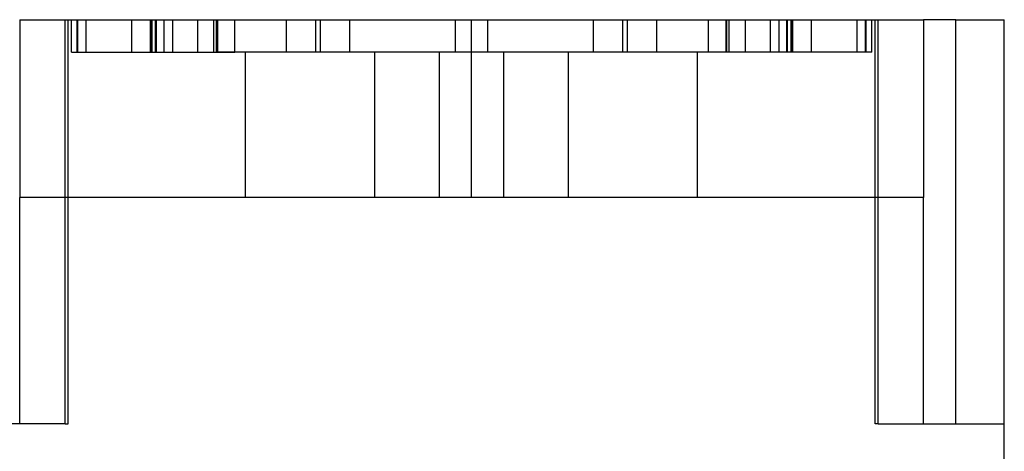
# Model space of a CAD drawing. Header units: millimetres. Extents: x 0 to 93, y -1.2 to 50.
# Tile 37 of 140: x 10.9 to 17, y 11.6 to 14.3. Entities that reach past the tile are written whole.
import ezdxf

# ---------------------------------------------------------------- set-up
doc = ezdxf.new("R2010")
doc.units = ezdxf.units.MM
doc.layers.add('MAIN-1', color=7, linetype='Continuous')
doc.layers.add('MAIN-2', color=7, linetype='Continuous')

msp = doc.modelspace()

# ---------------------------------------------------------------- linework, layer by layer
at = {"layer": 'MAIN-1'}
for p, q in [((10.9392, 14.3), (16.5392, 14.3)), ((10.9392, 14.3), (10.9392, 13.2)), ((16.7392, 14.3), (16.5392, 14.3)), ((16.5392, 14.3), (16.5392, 13.2)), ((16.7392, 14.3), (17.0392, 14.3)), ((16.7392, 11.8), (16.7392, 14.3)), ((17.0392, 11.8), (17.0392, 14.3)), ((10.9392, 11.8), (10.9392, 13.2)), ((11.2213, 13.2), (10.9392, 13.2)), ((16.2571, 13.2), (11.2213, 13.2)), ((11.2213, 11.8), (11.2213, 13.2)), ((16.2571, 11.8), (16.2571, 13.2)), ((16.5392, 13.2), (16.2571, 13.2)), ((16.5392, 11.8), (16.5392, 13.2)), ((11.2213, 11.8), (10.4392, 11.8)), ((16.2571, 11.8), (17.0392, 11.8)), ((17.0392, 9.6), (17.0392, 11.8))]:
    msp.add_line(p, q, dxfattribs=at)
at = {"layer": 'MAIN-2'}
for p, q in [((10.9392, 14.3), (10.9392, 14.3)), ((10.9392, 14.3), (10.9392, 14.3)), ((11.2213, 11.8), (11.2213, 14.3)), ((11.2392, 14.3), (11.2392, 14.3)), ((11.2392, 14.3), (11.2392, 14.3)), ((11.2392, 11.8), (11.2392, 14.3)), ((11.2598, 14.1), (11.2598, 14.3)), ((11.2946, 14.1), (11.2946, 14.3)), ((11.2985, 14.1), (11.2985, 14.3)), ((11.3503, 14.1), (11.3503, 14.3)), ((11.634, 14.1), (11.634, 14.3)), ((11.7487, 14.1), (11.7487, 14.3)), ((11.7522, 14.1), (11.7522, 14.3)), ((11.7598, 14.1), (11.7598, 14.3)), ((11.7815, 14.1), (11.7815, 14.3)), ((11.787, 14.1), (11.787, 14.3)), ((11.8333, 14.1), (11.8333, 14.3)), ((11.8884, 14.1), (11.8884, 14.3)), ((12.0436, 14.1), (12.0436, 14.3)), ((12.1429, 14.1), (12.1429, 14.3)), ((12.1583, 14.1), (12.1583, 14.3)), ((12.1642, 14.3), (12.1642, 14.1)), ((12.2714, 14.1), (12.2714, 14.3)), ((12.592, 14.1), (12.592, 14.3)), ((12.7733, 14.1), (12.7733, 14.3)), ((12.8034, 14.1), (12.8034, 14.3)), ((12.9846, 14.1), (12.9846, 14.3)), ((13.6392, 14.3), (13.6392, 14.3)), ((13.6392, 14.1), (13.6392, 14.3)), ((13.7392, 14.1), (13.7392, 14.3)), ((13.7392, 14.1), (13.7392, 14.3)), ((13.8392, 14.3), (13.8392, 14.3)), ((13.8392, 14.1), (13.8392, 14.3)), ((14.4938, 14.1), (14.4938, 14.3)), ((14.6751, 14.1), (14.6751, 14.3)), ((14.7051, 14.1), (14.7051, 14.3)), ((14.8864, 14.1), (14.8864, 14.3)), ((15.207, 14.1), (15.207, 14.3)), ((15.3142, 14.3), (15.3142, 14.1)), ((15.3202, 14.1), (15.3202, 14.3)), ((15.3356, 14.1), (15.3356, 14.3)), ((15.4349, 14.1), (15.4349, 14.3)), ((15.5901, 14.1), (15.5901, 14.3)), ((15.6452, 14.1), (15.6452, 14.3)), ((15.6915, 14.1), (15.6915, 14.3)), ((15.697, 14.1), (15.697, 14.3)), ((15.7186, 14.1), (15.7186, 14.3)), ((15.7262, 14.1), (15.7262, 14.3)), ((15.7297, 14.1), (15.7297, 14.3)), ((15.8445, 14.1), (15.8445, 14.3)), ((16.1282, 14.1), (16.1282, 14.3)), ((16.1799, 14.1), (16.1799, 14.3)), ((16.1839, 14.1), (16.1839, 14.3)), ((16.2186, 14.1), (16.2186, 14.3)), ((16.2392, 14.3), (16.2392, 14.3)), ((16.2392, 14.3), (16.2392, 14.3)), ((16.2392, 11.8), (16.2392, 14.3)), ((16.2571, 11.8), (16.2571, 14.3)), ((16.5392, 14.3), (16.5392, 14.3)), ((16.5392, 14.3), (16.5392, 14.3)), ((16.7392, 11.8), (16.7392, 14.3)), ((17.0392, 14.3), (17.0392, 14.3)), ((11.2598, 14.1), (11.2946, 14.1)), ((11.2946, 14.1), (11.634, 14.1)), ((11.634, 14.1), (11.7487, 14.1)), ((11.7487, 14.1), (12.1583, 14.1)), ((12.1583, 14.1), (12.2714, 14.1)), ((13.7392, 14.1), (12.1642, 14.1)), ((12.3392, 14.1), (12.3392, 14.1)), ((12.3392, 13.2), (12.3392, 14.1)), ((13.1392, 13.2), (13.1392, 14.1)), ((13.5392, 14.1), (13.5392, 14.1)), ((13.5392, 14.1), (13.5392, 14.1)), ((13.5392, 13.2), (13.5392, 14.1)), ((13.6392, 14.1), (13.6392, 14.1)), ((15.3142, 14.1), (13.7392, 14.1)), ((13.7392, 13.2), (13.7392, 14.1)), ((13.8392, 14.1), (13.8392, 14.1)), ((13.9392, 14.1), (13.9392, 14.1)), ((13.9392, 14.1), (13.9392, 14.1)), ((13.9392, 13.2), (13.9392, 14.1)), ((14.3392, 13.2), (14.3392, 14.1)), ((15.1392, 14.1), (15.1392, 14.1)), ((15.1392, 13.2), (15.1392, 14.1)), ((15.3202, 14.1), (15.207, 14.1)), ((15.7297, 14.1), (15.3202, 14.1)), ((15.8445, 14.1), (15.7297, 14.1)), ((16.1839, 14.1), (15.8445, 14.1)), ((16.2186, 14.1), (16.1839, 14.1)), ((12.3392, 13.2), (12.3392, 13.2)), ((13.5392, 13.2), (13.5392, 13.2)), ((13.5392, 13.2), (13.5392, 13.2)), ((13.9392, 13.2), (13.9392, 13.2)), ((13.9392, 13.2), (13.9392, 13.2)), ((15.1392, 13.2), (15.1392, 13.2)), ((10.9392, 11.8), (10.9392, 11.8)), ((10.9392, 11.8), (10.9392, 11.8)), ((11.2213, 11.8), (11.2392, 11.8)), ((11.2392, 11.8), (11.2392, 11.8)), ((11.2392, 11.8), (11.2392, 11.8)), ((16.2571, 11.8), (16.2392, 11.8)), ((16.2392, 11.8), (16.2392, 11.8)), ((16.2392, 11.8), (16.2392, 11.8)), ((16.5392, 11.8), (16.5392, 11.8)), ((16.5392, 11.8), (16.5392, 11.8)), ((17.0392, 11.8), (17.0392, 11.8)), ((17.0392, 11.8), (17.0392, 11.8))]:
    msp.add_line(p, q, dxfattribs=at)

doc.saveas('drawing.dxf')
